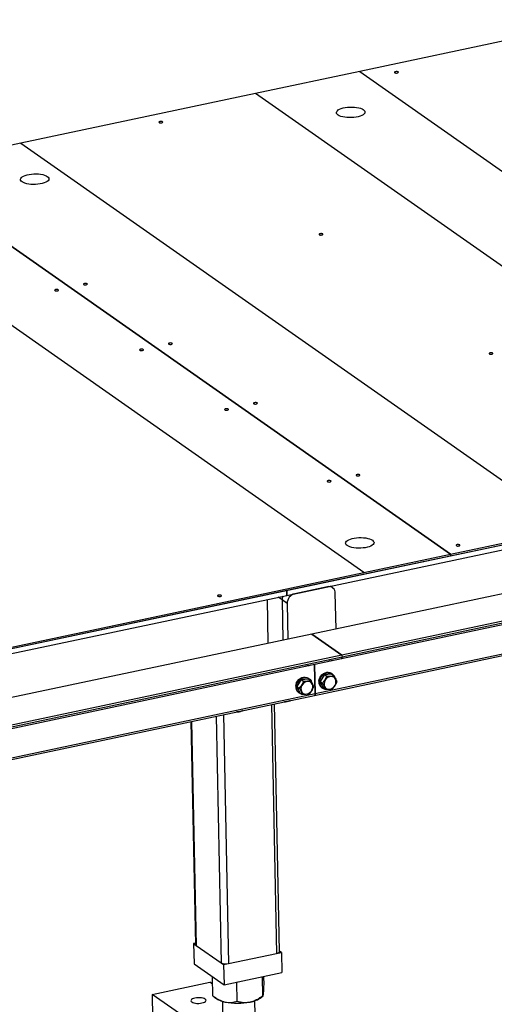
# Model space of a CAD drawing. Header units: millimetres. Extents: x 5 to 589, y 5 to 415.
# Tile 57 of 62: x 494 to 516, y 235 to 281. Entities that reach past the tile are written whole.
import ezdxf

# ---------------------------------------------------------------- set-up
doc = ezdxf.new("R2010")
doc.units = ezdxf.units.MM
doc.layers.add('TRAIT-FORT', color=4, linetype='Continuous', lineweight=25)

msp = doc.modelspace()

# ---------------------------------------------------------------- linework, layer by layer
at = {"layer": 'TRAIT-FORT', "color": 4, "linetype": 'Continuous', "lineweight": 25}
for p, q in [((520.68953, 280.51052), (509.43674, 278.13186)), ((509.43674, 278.13186), (504.61935, 277.11353)), ((509.43674, 278.13186), (516.31274, 273.31449)), ((504.61935, 277.11353), (493.82013, 274.83074)), ((529.95804, 259.36109), (504.61935, 277.11353)), ((493.82013, 274.83074), (488.27436, 273.65845)), ((493.82013, 274.83074), (519.15882, 257.07831)), ((488.27435, 273.65845), (513.61304, 255.90601)), ((513.61305, 255.90602), (488.27436, 273.65845)), ((509.61983, 255.06191), (484.28114, 272.81435)), ((506.07202, 254.24208), (557.09454, 265.02745)), ((506.0768, 254.01015), (557.09932, 264.79552)), ((513.61448, 255.83644), (557.09454, 265.02745)), ((556.12033, 262.56203), (507.22789, 252.22693)), ((557.50244, 261.59372), (508.61, 251.25861)), ((508.58652, 251.10028), (557.47896, 261.43539)), ((557.50435, 261.50095), (508.61191, 251.16584)), ((507.3501, 249.40647), (556.24253, 259.74157)), ((556.26792, 259.80713), (507.37548, 249.47203)), ((513.61305, 255.90602), (519.15882, 257.07831)), ((469.24708, 246.45785), (513.61448, 255.83644)), ((509.61983, 255.06191), (513.61304, 255.90601)), ((513.61448, 255.83644), (513.61304, 255.90601)), ((513.61305, 255.90602), (513.61448, 255.83644)), ((513.61448, 255.83644), (513.61448, 255.83644)), ((474.74707, 247.69035), (509.61983, 255.06191)), ((507.9401, 254.40402), (506.43161, 254.08515)), ((508.17727, 254.36054), (508.07462, 254.43246)), ((451.94379, 242.80021), (506.07202, 254.24208)), ((451.94857, 242.56828), (506.0768, 254.01015)), ((505.85397, 253.80043), (505.67566, 253.92536)), ((506.0768, 254.01015), (506.07202, 254.24208)), ((506.07202, 254.24208), (506.0768, 254.01015)), ((506.0768, 254.01015), (506.0768, 254.01016)), ((508.33663, 252.4613), (508.30269, 254.10797)), ((505.2141, 251.80124), (505.17251, 253.819)), ((505.85397, 253.80043), (505.89222, 251.94459)), ((506.08432, 253.63904), (505.85397, 253.80043)), ((506.08432, 253.63904), (506.11826, 251.99237)), ((507.22745, 252.22683), (450.88084, 240.31603)), ((507.22745, 252.22683), (508.60956, 251.25852)), ((508.61, 251.25861), (507.22789, 252.22693)), ((507.22789, 252.22693), (507.2279, 252.22651)), ((508.60956, 251.25852), (452.26295, 239.34772)), ((508.61147, 251.16575), (452.26487, 239.25494)), ((508.60956, 251.25852), (508.61147, 251.16575)), ((508.61, 251.25861), (508.61191, 251.16584)), ((452.23948, 239.18938), (508.58608, 251.10019)), ((507.08383, 250.7737), (507.09248, 250.78446)), ((507.34688, 250.83824), (507.37504, 249.47193)), ((507.37548, 249.47203), (507.34732, 250.83833)), ((508.14887, 250.99883), (508.15752, 251.00959)), ((507.79677, 250.3647), (507.60052, 250.0452)), ((507.79677, 250.3647), (508.12797, 250.39005)), ((507.79677, 250.3647), (507.90577, 250.28833)), ((508.16123, 250.39815), (508.12667, 250.42236)), ((508.12797, 250.39005), (508.23696, 250.31369)), ((506.73173, 250.13956), (506.53548, 249.82006)), ((506.53548, 249.82006), (506.64447, 249.7437)), ((506.53548, 249.82006), (506.67041, 249.52592)), ((506.73173, 250.13956), (507.06293, 250.16492)), ((506.73173, 250.13956), (506.84073, 250.0632)), ((507.09619, 250.17302), (507.06163, 250.19723)), ((507.06293, 250.16492), (507.17192, 250.08856)), ((507.60052, 250.0452), (507.70951, 249.96883)), ((507.60052, 250.0452), (507.73545, 249.75106)), ((507.66764, 249.76716), (507.70219, 249.74295)), ((451.00305, 237.49557), (507.34965, 249.40637)), ((507.37504, 249.47193), (451.02844, 237.56113)), ((506.6026, 249.54203), (506.63715, 249.51782)), ((506.67041, 249.52592), (506.77941, 249.44956)), ((507.73545, 249.75106), (507.84445, 249.67469)), ((505.36452, 248.98675), (505.60074, 237.52613)), ((505.73551, 237.61198), (505.50046, 249.01548)), ((506.21583, 249.1592), (506.24067, 249.16935)), ((502.81138, 248.44705), (503.04545, 237.09102)), ((503.14624, 248.51784), (503.38246, 237.05722)), ((503.99746, 248.69027), (504.0223, 248.70042)), ((501.65409, 248.20242), (501.86562, 237.93966)), ((501.68122, 248.20816), (501.89373, 237.89792)), ((501.86445, 237.99679), (501.77849, 237.97862)), ((501.77849, 237.97862), (501.79761, 237.05091)), ((501.77849, 237.97862), (501.89369, 237.89791)), ((501.89373, 237.89792), (503.04545, 237.09102)), ((503.38246, 237.05722), (505.60074, 237.52613)), ((505.60076, 237.52612), (505.82265, 237.57302)), ((505.82265, 237.57302), (505.73505, 237.63439)), ((505.82265, 237.57302), (505.84177, 236.64532)), ((503.0454, 237.09101), (503.1606, 237.0103)), ((501.79761, 237.05091), (503.17972, 236.0826)), ((503.1606, 237.0103), (503.38248, 237.05721)), ((503.1606, 237.0103), (503.17972, 236.0826)), ((503.17972, 236.0826), (505.84177, 236.64532)), ((499.86291, 235.6406), (502.52496, 236.20331)), ((502.65136, 236.11476), (502.52496, 236.20331)), ((502.64478, 236.43399), (502.64588, 236.45662)), ((502.64478, 236.43399), (502.66972, 236.43991)), ((502.66245, 235.57662), (502.64478, 236.43399)), ((503.74348, 236.20177), (503.76374, 236.18735)), ((503.76374, 236.18735), (503.80506, 236.21479)), ((503.78142, 235.32997), (503.76374, 236.18735)), ((504.90263, 236.4468), (504.94206, 236.43642)), ((504.94206, 236.43642), (504.94298, 236.45532)), ((504.95973, 235.57905), (504.94206, 236.43642)), ((505.01908, 236.07477), (505.01094, 236.46969)), ((501.47538, 234.5109), (499.86291, 235.6406)), ((499.86291, 235.6406), (499.8849, 234.57374)), ((502.66245, 235.57662), (502.66695, 235.57573)), ((502.66456, 235.57288), (502.79485, 235.46672)), ((503.10102, 235.32024), (503.11412, 234.68502)), ((504.6138, 234.71594), (504.60071, 235.35116)), ((504.90058, 235.51012), (504.97348, 235.57469))]:
    msp.add_line(p, q, dxfattribs=at)
at = {"layer": 'TRAIT-FORT', "color": 4, "linetype": 'Continuous', "lineweight": 25, "flags": 128}
for points in [[(511.0377, 278.07112), (511.05965, 278.06129), (511.09041, 278.05553), (511.12531, 278.05471), (511.15903, 278.05896), (511.18643, 278.06763), (511.20335, 278.0794), (511.20721, 278.09249), (511.19742, 278.10489), (511.17548, 278.11472), (511.14472, 278.12048), (511.10982, 278.1213), (511.0761, 278.11706), (511.04869, 278.10838), (511.03177, 278.09661), (511.02791, 278.08353), (511.0377, 278.07112)], [(508.42993, 276.12286), (508.38819, 276.15933), (508.36344, 276.19816), (508.35636, 276.23829), (508.36714, 276.27862), (508.39549, 276.31805), (508.44063, 276.35551), (508.50133, 276.38998), (508.57594, 276.4205), (508.66242, 276.44627), (508.75841, 276.46656), (508.8613, 276.48082), (508.96827, 276.48868), (509.07641, 276.48991), (509.18278, 276.48447), (509.28446, 276.47253), (509.37868, 276.45439), (509.46288, 276.43057), (509.53476, 276.4017), (509.59236, 276.36858), (509.6341, 276.3321), (509.65885, 276.29327), (509.66593, 276.25315), (509.65515, 276.21282), (509.6268, 276.17339), (509.58166, 276.13593), (509.52096, 276.10146), (509.44635, 276.07093), (509.35987, 276.04517), (509.26388, 276.02488), (509.16099, 276.01061), (509.05402, 276.00276), (508.94587, 276.00153), (508.83951, 276.00696), (508.73783, 276.01891), (508.6436, 276.03704), (508.5594, 276.06087), (508.48753, 276.08974), (508.42993, 276.12286)], [(500.18987, 275.77806), (500.21182, 275.76823), (500.24258, 275.76246), (500.27748, 275.76164), (500.31119, 275.76589), (500.3386, 275.77456), (500.35552, 275.78634), (500.35938, 275.79942), (500.34959, 275.81182), (500.32765, 275.82166), (500.29688, 275.82742), (500.26199, 275.82824), (500.22827, 275.82399), (500.20086, 275.81532), (500.18394, 275.80355), (500.18008, 275.79046), (500.18987, 275.77806)], [(493.8774, 273.04668), (493.83566, 273.08315), (493.81091, 273.12198), (493.80383, 273.16211), (493.81461, 273.20244), (493.84296, 273.24187), (493.8881, 273.27933), (493.9488, 273.31379), (494.02341, 273.34432), (494.10989, 273.37009), (494.20588, 273.39038), (494.30877, 273.40464), (494.41574, 273.4125), (494.52388, 273.41373), (494.63024, 273.40829), (494.73193, 273.39635), (494.82615, 273.37821), (494.91035, 273.35439), (494.98223, 273.32552), (495.03983, 273.2924), (495.08157, 273.25592), (495.10632, 273.21709), (495.1134, 273.17697), (495.10262, 273.13664), (495.07427, 273.09721), (495.02913, 273.05975), (494.96843, 273.02528), (494.89382, 272.99475), (494.80734, 272.96899), (494.71135, 272.9487), (494.60846, 272.93443), (494.50149, 272.92658), (494.39334, 272.92535), (494.28698, 272.93078), (494.1853, 272.94273), (494.09107, 272.96086), (494.00687, 272.98469), (493.93499, 273.01356), (493.8774, 273.04668)], [(507.56113, 270.61371), (507.58307, 270.60388), (507.61384, 270.59812), (507.64873, 270.5973), (507.68245, 270.60155), (507.70986, 270.61022), (507.72678, 270.62199), (507.73064, 270.63508), (507.72085, 270.64748), (507.6989, 270.65731), (507.66814, 270.66307), (507.63324, 270.66389), (507.59952, 270.65965), (507.57212, 270.65097), (507.5552, 270.6392), (507.55134, 270.62612), (507.56113, 270.61371)], [(496.71329, 268.32065), (496.73524, 268.31082), (496.766, 268.30505), (496.8009, 268.30423), (496.83462, 268.30848), (496.86202, 268.31715), (496.87894, 268.32893), (496.8828, 268.34201), (496.87302, 268.35441), (496.85107, 268.36424), (496.82031, 268.37001), (496.78541, 268.37083), (496.75169, 268.36658), (496.72429, 268.35791), (496.70737, 268.34614), (496.7035, 268.33305), (496.71329, 268.32065)], [(495.38227, 268.03929), (495.40422, 268.02946), (495.43498, 268.0237), (495.46988, 268.02288), (495.5036, 268.02712), (495.531, 268.0358), (495.54792, 268.04757), (495.55178, 268.06065), (495.54199, 268.07306), (495.52005, 268.08289), (495.48928, 268.08865), (495.45439, 268.08947), (495.42067, 268.08522), (495.39326, 268.07655), (495.37634, 268.06478), (495.37248, 268.05169), (495.38227, 268.03929)], [(500.62927, 265.57709), (500.65122, 265.56726), (500.68198, 265.56149), (500.71688, 265.56067), (500.7506, 265.56492), (500.778, 265.5736), (500.79492, 265.58537), (500.79878, 265.59845), (500.789, 265.61085), (500.76705, 265.62069), (500.73629, 265.62645), (500.70139, 265.62727), (500.66767, 265.62302), (500.64027, 265.61435), (500.62334, 265.60258), (500.61948, 265.58949), (500.62927, 265.57709)], [(499.29825, 265.29573), (499.3202, 265.2859), (499.35096, 265.28014), (499.38586, 265.27932), (499.41958, 265.28357), (499.44698, 265.29224), (499.4639, 265.30401), (499.46776, 265.3171), (499.45797, 265.3295), (499.43603, 265.33933), (499.40526, 265.34509), (499.37037, 265.34591), (499.33665, 265.34166), (499.30924, 265.33299), (499.29232, 265.32122), (499.28846, 265.30814), (499.29825, 265.29573)], [(515.39309, 265.1266), (515.41503, 265.11677), (515.4458, 265.111), (515.48069, 265.11018), (515.51441, 265.11443), (515.54182, 265.1231), (515.55874, 265.13487), (515.5626, 265.14796), (515.55281, 265.16036), (515.53086, 265.17019), (515.5001, 265.17596), (515.4652, 265.17678), (515.43148, 265.17253), (515.40408, 265.16386), (515.38716, 265.15208), (515.3833, 265.139), (515.39309, 265.1266)], [(503.21423, 262.55218), (503.23618, 262.54234), (503.26694, 262.53658), (503.30184, 262.53576), (503.33556, 262.54001), (503.36296, 262.54868), (503.37988, 262.56045), (503.38374, 262.57354), (503.37395, 262.58594), (503.35201, 262.59577), (503.32124, 262.60153), (503.28635, 262.60236), (503.25263, 262.59811), (503.22522, 262.58943), (503.2083, 262.57766), (503.20444, 262.56458), (503.21423, 262.55218)], [(504.54525, 262.83353), (504.5672, 262.8237), (504.59796, 262.81794), (504.63286, 262.81712), (504.66658, 262.82136), (504.69398, 262.83004), (504.7109, 262.84181), (504.71476, 262.85489), (504.70498, 262.8673), (504.68303, 262.87713), (504.65227, 262.88289), (504.61737, 262.88371), (504.58365, 262.87946), (504.55625, 262.87079), (504.53932, 262.85902), (504.53546, 262.84593), (504.54525, 262.83353)], [(507.93644, 259.24377), (507.95839, 259.23393), (507.98915, 259.22817), (508.02405, 259.22735), (508.05777, 259.2316), (508.08517, 259.24027), (508.10209, 259.25204), (508.10595, 259.26513), (508.09616, 259.27753), (508.07422, 259.28736), (508.04345, 259.29313), (508.00856, 259.29395), (507.97484, 259.2897), (507.94743, 259.28103), (507.93051, 259.26925), (507.92665, 259.25617), (507.93644, 259.24377)], [(509.26746, 259.52512), (509.28941, 259.51529), (509.32017, 259.50953), (509.35507, 259.50871), (509.38879, 259.51296), (509.41619, 259.52163), (509.43311, 259.5334), (509.43697, 259.54648), (509.42719, 259.55889), (509.40524, 259.56872), (509.37448, 259.57448), (509.33958, 259.5753), (509.30586, 259.57105), (509.27846, 259.56238), (509.26154, 259.55061), (509.25768, 259.53753), (509.26746, 259.52512)], [(508.84866, 256.30222), (508.80692, 256.33869), (508.78217, 256.37752), (508.77509, 256.41765), (508.78587, 256.45798), (508.81421, 256.49741), (508.85935, 256.53487), (508.92005, 256.56934), (508.99466, 256.59987), (509.08114, 256.62563), (509.17714, 256.64592), (509.28002, 256.66019), (509.387, 256.66804), (509.49514, 256.66927), (509.6015, 256.66383), (509.70318, 256.65189), (509.79741, 256.63376), (509.88161, 256.60993), (509.95349, 256.58106), (510.01108, 256.54794), (510.05282, 256.51147), (510.07757, 256.47264), (510.08465, 256.43251), (510.07387, 256.39218), (510.04553, 256.35275), (510.00039, 256.31529), (509.93968, 256.28082), (509.86508, 256.25029), (509.7786, 256.22453), (509.6826, 256.20424), (509.57972, 256.18997), (509.47274, 256.18212), (509.3646, 256.18089), (509.25824, 256.18633), (509.15656, 256.19827), (509.06233, 256.21641), (508.97813, 256.24023), (508.90625, 256.2691), (508.84866, 256.30222)], [(513.8745, 256.29741), (513.89645, 256.28758), (513.92721, 256.28181), (513.96211, 256.28099), (513.99582, 256.28524), (514.02323, 256.29391), (514.04015, 256.30568), (514.04401, 256.31877), (514.03422, 256.33117), (514.01228, 256.341), (513.98151, 256.34677), (513.94661, 256.34759), (513.9129, 256.34334), (513.88549, 256.33467), (513.86857, 256.32289), (513.86471, 256.30981), (513.8745, 256.29741)], [(502.88948, 253.97534), (502.91142, 253.96551), (502.94219, 253.95975), (502.97708, 253.95893), (503.0108, 253.96318), (503.03821, 253.97185), (503.05513, 253.98362), (503.05899, 253.9967), (503.0492, 254.00911), (503.02725, 254.01894), (502.99649, 254.0247), (502.96159, 254.02552), (502.92788, 254.02127), (502.90047, 254.0126), (502.88355, 254.00083), (502.87969, 253.98775), (502.88948, 253.97534)], [(508.61147, 251.16575), (508.61096, 251.14827), (508.60869, 251.1327), (508.60477, 251.11965), (508.59933, 251.1096), (508.59258, 251.10296), (508.58608, 251.10019)], [(508.58652, 251.10028), (508.59303, 251.10305), (508.59977, 251.1097), (508.60521, 251.11974), (508.60914, 251.1328), (508.6114, 251.14836), (508.61191, 251.16584)], [(506.47807, 249.83046), (506.49202, 249.91232), (506.52186, 249.99219), (506.56621, 250.06633), (506.623, 250.13127), (506.68956, 250.18397), (506.76279, 250.22198), (506.83926, 250.24351), (506.9154, 250.24756), (506.98764, 250.23394), (507.05261, 250.20329), (507.06163, 250.19723)], [(506.51263, 249.80625), (506.52657, 249.88811), (506.55641, 249.96798), (506.60077, 250.04212), (506.65755, 250.10706), (506.72412, 250.15977), (506.79734, 250.19777), (506.87382, 250.21931), (506.94995, 250.22336), (507.02219, 250.20973), (507.08716, 250.17908), (507.14182, 250.13282), (507.18362, 250.07312), (507.19094, 250.05831)], [(507.54311, 250.05559), (507.55706, 250.13745), (507.5869, 250.21732), (507.63125, 250.29146), (507.68804, 250.3564), (507.7546, 250.40911), (507.82783, 250.44712), (507.9043, 250.46865), (507.98044, 250.4727), (508.05268, 250.45908), (508.11765, 250.42842), (508.12667, 250.42236)], [(507.57767, 250.03138), (507.59161, 250.11325), (507.62145, 250.19312), (507.66581, 250.26725), (507.72259, 250.33219), (507.78915, 250.3849), (507.86238, 250.42291), (507.93885, 250.44444), (508.01499, 250.44849), (508.08723, 250.43487), (508.1522, 250.40421), (508.20686, 250.35795), (508.24866, 250.29826), (508.25944, 250.27567)], [(508.30894, 250.1456), (508.27509, 250.19875), (508.22865, 250.2393), (508.17232, 250.26488), (508.10936, 250.274), (508.04344, 250.26615), (507.9784, 250.24177), (507.918, 250.20228), (507.86576, 250.14998), (507.82472, 250.0879), (507.79725, 250.01965), (507.78497, 249.94921), (507.78857, 249.88066), (507.80786, 249.81799), (507.84171, 249.76483), (507.88815, 249.72429), (507.94448, 249.69871), (508.00744, 249.68958), (508.07336, 249.69743), (508.13841, 249.72181), (508.1988, 249.7613), (508.25104, 249.81361), (508.29209, 249.87569), (508.31955, 249.94393), (508.33183, 250.01437), (508.32823, 250.08293), (508.30894, 250.1456)], [(507.2439, 249.92047), (507.21005, 249.97362), (507.16361, 250.01416), (507.10728, 250.03974), (507.04432, 250.04887), (506.9784, 250.04102), (506.91336, 250.01664), (506.85296, 249.97715), (506.80072, 249.92484), (506.75968, 249.86277), (506.73221, 249.79452), (506.71993, 249.72408), (506.72354, 249.65553), (506.74282, 249.59285), (506.77667, 249.5397), (506.82311, 249.49915), (506.87945, 249.47357), (506.9424, 249.46445), (507.00832, 249.4723), (507.07337, 249.49668), (507.13376, 249.53617), (507.186, 249.58847), (507.22705, 249.65055), (507.25451, 249.7188), (507.26679, 249.78924), (507.26319, 249.85779), (507.2439, 249.92047)], [(507.37504, 249.47193), (507.37453, 249.45446), (507.37227, 249.43889), (507.36834, 249.42583), (507.3629, 249.41579), (507.35616, 249.40914), (507.34965, 249.40637)], [(507.3501, 249.40647), (507.3566, 249.40924), (507.36334, 249.41588), (507.36878, 249.42593), (507.37271, 249.43898), (507.37497, 249.45455), (507.37548, 249.47203)], [(505.60074, 237.52613), (505.64181, 237.53683), (505.67687, 237.55022), (505.70458, 237.56578), (505.72387, 237.58293), (505.73401, 237.60099), (505.73551, 237.61198)], [(501.83892, 235.47007), (501.77386, 235.45263), (501.72014, 235.4304), (501.68046, 235.4045), (501.65682, 235.37621), (501.65039, 235.34697), (501.6615, 235.31824), (501.6896, 235.29145), (501.73326, 235.26796), (501.79031, 235.24894), (501.85789, 235.23534), (501.9326, 235.22785), (502.01069, 235.22684), (502.08826, 235.23236), (502.16141, 235.24413), (502.22648, 235.26157), (502.2802, 235.28381), (502.31987, 235.30971), (502.34352, 235.338), (502.34994, 235.36724), (502.33883, 235.39597), (502.31074, 235.42275), (502.26707, 235.44625), (502.21002, 235.46527), (502.14245, 235.47887), (502.06774, 235.48636), (501.98964, 235.48737), (501.91207, 235.48185), (501.83892, 235.47007)]]:
    msp.add_lwpolyline(points, dxfattribs=at)
at = {"layer": 'TRAIT-FORT', "color": 4, "linetype": 'Continuous', "lineweight": 25}
for centre, radius, start, end in [((508.00843, 254.11764), 0.29442, 358.117569, 103.419154), ((506.28879, 253.80549), 0.43486, 157.790814, 180.667083), ((506.54195, 253.64102), 0.45763, 103.951468, 180.248045), ((506.79261, 249.79516), 0.31651, 173.59726, 233.105821), ((506.81196, 249.76688), 0.30191, 172.507728, 257.664326), ((507.85765, 250.02029), 0.31651, 173.59726, 233.105821), ((507.877, 249.99201), 0.30191, 172.507728, 257.664326), ((505.91145, 250.11196), 1.00416, 271.570722, 279.999635), ((505.98284, 249.74541), 0.63082, 279.394902, 291.675726), ((503.69308, 249.64303), 1.00416, 271.570722, 279.999635), ((503.76447, 249.27648), 0.63082, 279.394902, 291.675726), ((501.91835, 237.94483), 0.05297, 185.599829, 242.31561), ((503.26096, 237.54283), 0.50057, 244.498486, 284.047103), ((503.38793, 236.28887), 1.01374, 234.194257, 260.770502), ((503.79669, 238.09745), 2.86672, 258.503682, 281.617474), ((504.20512, 236.43117), 1.15413, 278.413145, 307.055721)]:
    msp.add_arc(centre, radius, start, end, dxfattribs=at)
for points, knots in [([(507.08383, 250.7737), (507.05919, 250.76864), (507.01704, 250.75999), (506.96714, 250.75547), (506.94642, 250.75359)], [0, 0, 0, 0, 0.58466838, 1, 1, 1, 1]), ([(508.14887, 250.99883), (508.12423, 250.99378), (508.08208, 250.98513), (508.03218, 250.9806), (508.01146, 250.97872)], [0, 0, 0, 0, 0.58466838, 1, 1, 1, 1]), ([(507.90577, 250.28833), (507.89258, 250.25793), (507.86591, 250.19648), (507.80342, 250.08473), (507.74588, 250.01371), (507.70951, 249.96883)], [0, 0, 0, 0, 0.26486233, 0.53546796, 1, 1, 1, 1]), ([(507.90577, 250.28833), (507.93833, 250.28785), (508.00416, 250.28686), (508.12118, 250.29248), (508.19213, 250.30548), (508.23696, 250.31369)], [0, 0, 0, 0, 0.26486233, 0.53546796, 1, 1, 1, 1]), ([(508.23696, 250.31369), (508.25953, 250.27243), (508.29683, 250.20423), (508.3372, 250.11495), (508.35871, 250.05896), (508.36899, 250.02825), (508.3719, 250.01955)], [0, 0, 0, 0, 0.38639472, 0.63860277, 0.89762595, 1, 1, 1, 1]), ([(506.84073, 250.0632), (506.82754, 250.0328), (506.80087, 249.97134), (506.73838, 249.85959), (506.68084, 249.78857), (506.64447, 249.7437)], [0, 0, 0, 0, 0.26486233, 0.53546796, 1, 1, 1, 1]), ([(506.84073, 250.0632), (506.87329, 250.06271), (506.93912, 250.06173), (507.05614, 250.06735), (507.12709, 250.08034), (507.17192, 250.08856)], [0, 0, 0, 0, 0.26486233, 0.53546796, 1, 1, 1, 1]), ([(507.1106, 249.47492), (507.13146, 249.49994), (507.17362, 249.55054), (507.24471, 249.65627), (507.28279, 249.74092), (507.30686, 249.79441)], [0, 0, 0, 0, 0.264862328, 0.535467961, 1, 1, 1, 1]), ([(507.17192, 250.08856), (507.19449, 250.04729), (507.23179, 249.9791), (507.27216, 249.88982), (507.29367, 249.83382), (507.30395, 249.80311), (507.30686, 249.79441)], [0, 0, 0, 0, 0.38639472, 0.63860277, 0.89762595, 1, 1, 1, 1]), ([(507.70951, 249.96883), (507.73208, 249.92757), (507.76938, 249.85937), (507.80975, 249.77009), (507.83126, 249.7141), (507.84153, 249.68339), (507.84445, 249.67469)], [0, 0, 0, 0, 0.38639472, 0.63860277, 0.89762595, 1, 1, 1, 1]), ([(508.17564, 249.70005), (508.19649, 249.72508), (508.23866, 249.77568), (508.30975, 249.8814), (508.34783, 249.96605), (508.3719, 250.01955)], [0, 0, 0, 0, 0.264862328, 0.535467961, 1, 1, 1, 1]), ([(506.64447, 249.7437), (506.66704, 249.70244), (506.70434, 249.63424), (506.74471, 249.54496), (506.76622, 249.48897), (506.7765, 249.45826), (506.77941, 249.44956)], [0, 0, 0, 0, 0.38639472, 0.63860277, 0.89762595, 1, 1, 1, 1]), ([(507.1106, 249.47492), (507.0857, 249.47003), (507.03537, 249.46016), (506.92696, 249.44851), (506.83654, 249.44915), (506.77941, 249.44956)], [0, 0, 0, 0, 0.26486233, 0.53546796, 1, 1, 1, 1]), ([(508.17564, 249.70005), (508.15074, 249.69516), (508.10041, 249.68529), (507.992, 249.67365), (507.90158, 249.67429), (507.84445, 249.67469)], [0, 0, 0, 0, 0.26486233, 0.53546796, 1, 1, 1, 1]), ([(506.08581, 249.12305), (506.08079, 249.1222), (506.04278, 249.11574), (506.00118, 249.11086), (505.9658, 249.11301), (505.9627, 249.11319)], [0, 0, 0, 0, 0.12186509, 0.92292379, 1, 1, 1, 1]), ([(506.24009, 249.17076), (506.22467, 249.16403), (506.17433, 249.14203), (506.12207, 249.13083), (506.08581, 249.12305)], [0, 0, 0, 0, 0.30632304, 1, 1, 1, 1]), ([(503.86744, 248.65413), (503.86242, 248.65327), (503.82441, 248.64681), (503.78281, 248.64193), (503.74743, 248.64408), (503.74433, 248.64426)], [0, 0, 0, 0, 0.12186509, 0.92292379, 1, 1, 1, 1]), ([(504.02172, 248.70183), (504.0063, 248.6951), (503.95596, 248.6731), (503.9037, 248.6619), (503.86744, 248.65413)], [0, 0, 0, 0, 0.30632304, 1, 1, 1, 1]), ([(504.99281, 235.66187), (504.99534, 235.68577), (505.00046, 235.73409), (505.00729, 235.83427), (505.01354, 235.94809), (505.01723, 236.03242), (505.01908, 236.07477)], [0, 0, 0, 0, 0.24957791, 0.50436411, 0.75104693, 1, 1, 1, 1]), ([(502.66245, 235.57662), (502.73989, 235.52092), (502.85718, 235.43656), (503.02438, 235.35242), (503.13453, 235.31043), (503.20188, 235.29398), (503.22534, 235.28825)], [0, 0, 0, 0, 0.43204542, 0.65434926, 0.87965336, 1, 1, 1, 1]), ([(503.22534, 235.28825), (503.27394, 235.27988), (503.37216, 235.26297), (503.5145, 235.2682), (503.65179, 235.29022), (503.73808, 235.31668), (503.78142, 235.32997)], [0, 0, 0, 0, 0.24957791, 0.50436411, 0.75104693, 1, 1, 1, 1]), ([(503.78142, 235.32997), (503.85115, 235.31126), (503.97928, 235.27688), (504.17923, 235.26009), (504.30849, 235.27959), (504.37398, 235.28947)], [0, 0, 0, 0, 0.370774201, 0.681181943, 1, 1, 1, 1]), ([(504.37398, 235.28947), (504.3843, 235.29175), (504.46682, 235.31003), (504.62331, 235.36681), (504.80768, 235.47009), (504.91714, 235.54853), (504.95973, 235.57905)], [0, 0, 0, 0, 0.05039955, 0.40261353, 0.76758847, 1, 1, 1, 1]), ([(504.95973, 235.57905), (504.9646, 235.5742), (504.97196, 235.56685), (504.98176, 235.59298), (504.98795, 235.62383), (504.99155, 235.65204), (504.99281, 235.66187)], [0, 0, 0, 0, 0.43204542, 0.65434926, 0.87965336, 1, 1, 1, 1])]:
    msp.add_open_spline(points, degree=3, knots=knots, dxfattribs=at)

doc.saveas('drawing.dxf')
